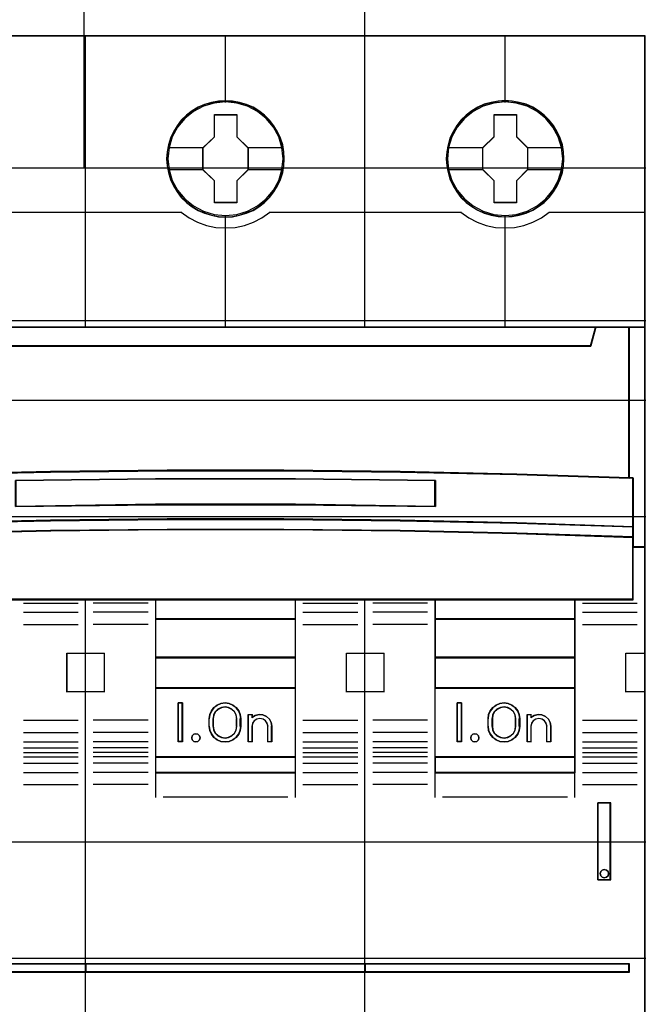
# Model space of a CAD drawing. Extents: x -558982 to 5119495, y -5290134 to 97908.
# Tile 157 of 256: x -472465 to -472066, y -22803 to -22169. Entities that reach past the tile are written whole.
import ezdxf

# ---------------------------------------------------------------- set-up
doc = ezdxf.new("R2010")
doc.units = 0
doc.header["$MEASUREMENT"] = 0
doc.layers.get('0').update_dxf_attribs({"color": 252})
for name, color, linetype in [('30', 7, 'Continuous'), ('45', 8, 'Continuous'), ('50', 7, 'Continuous')]:
    doc.layers.add(name, color=color, linetype=linetype)

# ---------------------------------------------------------------- blocks, each defined once
blk = doc.blocks.new('*U1085')
at = {"layer": '50', "color": 7}
for points in [[(509.985212, -277.514077), (834.016113, -277.514077)], [(509.985212, -277.514077), (834.016113, -277.514077)], [(725.885633, -277.556447), (725.885633, -257.54713)], [(743.986911, -277.556447), (743.986911, -257.54713)], [(509.985212, -287.349254), (834.016113, -287.349254), (834.016113, -333.651915), (509.985212, -333.651915), (509.985212, -287.349254)]]:
    blk.add_lwpolyline(points, dxfattribs=at)
blk = doc.blocks.new('*U1086')
at = {"layer": '30', "color": 7}
blk.add_lwpolyline([(499.9802, -292.478694), (844.087401, -292.478694), (844.087401, -328.453624), (499.9802, -328.453624), (499.9802, -292.478694)], close=True, dxfattribs=at)
for points in [[(499.9802, -292.478694), (844.087401, -292.478694), (844.087401, -328.453624), (499.9802, -328.453624), (499.9802, -292.478694)], [(499.9802, -299.972919), (844.087401, -299.972919), (844.087401, -320.959398), (499.9802, -320.959398), (499.9802, -299.972919)]]:
    blk.add_lwpolyline(points, dxfattribs=at)
blk = doc.blocks.new('*U1091')
at = {"layer": '45', "color": 7}
for points in [[(725.993622, -268.997671), (707.969927, -268.997671), (707.969927, -351.066058), (725.993622, -351.066058), (744.006171, -351.066058), (762.029866, -351.066058), (762.029866, -268.997671), (744.006171, -268.997671), (725.993622, -268.997671)], [(738.788228, -276.931487), (738.765846, -276.478296), (738.693103, -276.030632), (738.536428, -275.599548), (738.357371, -275.185045), (738.122358, -274.792648), (737.84258, -274.444465), (737.512443, -274.123916), (737.148733, -273.842053), (736.773831, -273.604404), (736.342974, -273.422023), (735.912117, -273.294908), (735.453282, -273.212008), (735.000043, -273.184374), (734.546804, -273.212008), (734.09916, -273.294908), (733.651517, -273.422023), (733.237446, -273.604404), (732.845758, -273.842053), (732.487643, -274.123916), (732.15191, -274.444465), (731.88892, -274.792648), (731.642716, -275.185045), (731.446872, -275.599548), (731.32377, -276.030632), (731.234241, -276.478296), (731.206263, -276.931487), (731.234241, -277.379151), (731.32377, -277.815761), (731.446872, -278.252372), (731.642716, -278.666875), (731.88892, -279.053745), (732.15191, -279.418508), (732.487643, -279.739058), (732.845758, -280.015394), (733.237446, -280.247516), (733.651517, -280.429897), (734.09916, -280.568065), (734.546804, -280.656493), (735.000043, -280.678599), (735.453282, -280.656493), (735.912117, -280.568065), (736.342974, -280.429897), (736.773831, -280.247516), (737.148733, -280.015394), (737.512443, -279.739058), (737.84258, -279.418508), (738.122358, -279.053745), (738.357371, -278.666875), (738.536428, -278.252372), (738.693103, -277.815761), (738.765846, -277.379151), (738.788228, -276.931487)], [(738.788228, -276.931487), (738.765846, -276.478296), (738.693103, -276.030632), (738.536428, -275.599548), (738.357371, -275.185045), (738.122358, -274.792648), (737.84258, -274.444465), (737.512443, -274.123916), (737.148733, -273.842053), (736.773831, -273.604404), (736.342974, -273.422023), (735.912117, -273.294908), (735.453282, -273.212008), (735.000043, -273.184374), (734.546804, -273.212008), (734.09916, -273.294908), (733.651517, -273.422023), (733.237446, -273.604404), (732.845758, -273.842053), (732.487643, -274.123916), (732.15191, -274.444465), (731.88892, -274.792648), (731.642716, -275.185045), (731.446872, -275.599548), (731.32377, -276.030632), (731.234241, -276.478296), (731.206263, -276.931487), (731.234241, -277.379151), (731.32377, -277.815761), (731.446872, -278.252372), (731.642716, -278.666875), (731.88892, -279.053745), (732.15191, -279.418508), (732.487643, -279.739058), (732.845758, -280.015394), (733.237446, -280.247516), (733.651517, -280.429897), (734.09916, -280.568065), (734.546804, -280.656493), (735.000043, -280.678599), (735.453282, -280.656493), (735.912117, -280.568065), (736.342974, -280.429897), (736.773831, -280.247516), (737.148733, -280.015394), (737.512443, -279.739058), (737.84258, -279.418508), (738.122358, -279.053745), (738.357371, -278.666875), (738.536428, -278.252372), (738.693103, -277.815761), (738.765846, -277.379151), (738.788228, -276.931487)], [(738.772322, -276.930163), (738.750033, -276.479054), (738.677596, -276.033446), (738.521578, -275.604343), (738.343272, -275.191743), (738.109245, -274.801149), (737.830642, -274.454565), (737.50189, -274.135488), (737.139706, -273.854921), (736.766377, -273.618364), (736.337328, -273.43682), (735.908279, -273.310289), (735.451369, -273.22777), (735.000031, -273.200263), (734.548694, -273.22777), (734.102928, -273.310289), (733.657163, -273.43682), (733.24483, -273.618364), (732.854785, -273.854921), (732.498173, -274.135488), (732.163849, -274.454565), (731.901962, -274.801149), (731.656791, -275.191743), (731.461768, -275.604343), (731.339183, -276.033446), (731.25003, -276.479054), (731.222169, -276.930163), (731.25003, -277.37577), (731.339183, -277.810375), (731.461768, -278.24498), (731.656791, -278.657579), (731.901962, -279.042672), (732.163849, -279.40576), (732.498173, -279.724837), (732.854785, -279.999903), (733.24483, -280.230959), (733.657163, -280.412503), (734.102928, -280.550036), (734.548694, -280.638057), (735.000031, -280.660062), (735.451369, -280.638057), (735.908279, -280.550036), (736.337328, -280.412503), (736.766377, -280.230959), (737.139706, -279.999903), (737.50189, -279.724837), (737.830642, -279.40576), (738.109245, -279.042672), (738.343272, -278.657579), (738.521578, -278.24498), (738.677596, -277.810375), (738.750033, -277.37577), (738.772322, -276.930163)], [(756.804672, -276.92619), (756.782291, -276.473), (756.709552, -276.025336), (756.552883, -275.594252), (756.373832, -275.179749), (756.138828, -274.787352), (755.859062, -274.439169), (755.528937, -274.118619), (755.159646, -273.842284), (754.790354, -273.599108), (754.359513, -273.416727), (753.928673, -273.289612), (753.469856, -273.206711), (753.016634, -273.179078), (752.557817, -273.206711), (752.115786, -273.289612), (751.66816, -273.416727), (751.254106, -273.599108), (750.862433, -273.842284), (750.504331, -274.118619), (750.168612, -274.439169), (749.905631, -274.787352), (749.659437, -275.179749), (749.458005, -275.594252), (749.340503, -276.025336), (749.250978, -276.473), (749.217406, -276.92619), (749.250978, -277.373854), (749.340503, -277.810465), (749.458005, -278.247075), (749.659437, -278.661579), (749.905631, -279.048449), (750.168612, -279.413212), (750.504331, -279.733762), (750.862433, -280.010097), (751.254106, -280.242219), (751.66816, -280.424601), (752.115786, -280.562769), (752.557817, -280.651196), (753.016634, -280.673303), (753.469856, -280.651196), (753.928673, -280.562769), (754.359513, -280.424601), (754.790354, -280.242219), (755.159646, -280.010097), (755.528937, -279.733762), (755.859062, -279.413212), (756.138828, -279.048449), (756.373832, -278.661579), (756.552883, -278.247075), (756.709552, -277.810465), (756.782291, -277.373854), (756.804672, -276.92619)], [(756.804672, -276.92619), (756.782291, -276.473), (756.709552, -276.025336), (756.552883, -275.594252), (756.373832, -275.179749), (756.138828, -274.787352), (755.859062, -274.439169), (755.528937, -274.118619), (755.159646, -273.842284), (754.790354, -273.599108), (754.359513, -273.416727), (753.928673, -273.289612), (753.469856, -273.206711), (753.016634, -273.179078), (752.557817, -273.206711), (752.115786, -273.289612), (751.66816, -273.416727), (751.254106, -273.599108), (750.862433, -273.842284), (750.504331, -274.118619), (750.168612, -274.439169), (749.905631, -274.787352), (749.659437, -275.179749), (749.458005, -275.594252), (749.340503, -276.025336), (749.250978, -276.473), (749.217406, -276.92619), (749.250978, -277.373854), (749.340503, -277.810465), (749.458005, -278.247075), (749.659437, -278.661579), (749.905631, -279.048449), (750.168612, -279.413212), (750.504331, -279.733762), (750.862433, -280.010097), (751.254106, -280.242219), (751.66816, -280.424601), (752.115786, -280.562769), (752.557817, -280.651196), (753.016634, -280.673303), (753.469856, -280.651196), (753.928673, -280.562769), (754.359513, -280.424601), (754.790354, -280.242219), (755.159646, -280.010097), (755.528937, -279.733762), (755.859062, -279.413212), (756.138828, -279.048449), (756.373832, -278.661579), (756.552883, -278.247075), (756.709552, -277.810465), (756.782291, -277.373854), (756.804672, -276.92619)], [(756.788766, -276.924866), (756.766479, -276.473758), (756.694044, -276.02815), (756.538032, -275.599047), (756.359732, -275.186447), (756.125714, -274.795853), (755.84712, -274.449269), (755.51838, -274.130192), (755.150637, -273.855126), (754.782893, -273.613067), (754.353859, -273.431524), (753.924826, -273.304993), (753.467932, -273.222473), (753.016611, -273.194967), (752.559718, -273.222473), (752.11954, -273.304993), (751.673791, -273.431524), (751.261472, -273.613067), (750.871441, -273.855126), (750.514842, -274.130192), (750.18053, -274.449269), (749.918652, -274.795853), (749.67349, -275.186447), (749.472902, -275.599047), (749.355893, -276.02815), (749.266743, -276.473758), (749.233312, -276.924866), (749.266743, -277.370474), (749.355893, -277.805079), (749.472902, -278.239684), (749.67349, -278.652283), (749.918652, -279.037376), (750.18053, -279.400464), (750.514842, -279.719541), (750.871441, -279.994607), (751.261472, -280.225663), (751.673791, -280.407206), (752.11954, -280.54474), (752.559718, -280.632761), (753.016611, -280.654766), (753.467932, -280.632761), (753.924826, -280.54474), (754.353859, -280.407206), (754.782893, -280.225663), (755.150637, -279.994607), (755.51838, -279.719541), (755.84712, -279.400464), (756.125714, -279.037376), (756.359732, -278.652283), (756.538032, -278.239684), (756.694044, -277.805079), (756.766479, -277.370474), (756.788766, -276.924866)], [(734.288944, -274.082092), (735.733419, -274.082092), (735.733419, -275.504201), (736.450013, -276.212488), (736.450013, -277.634597), (735.733419, -278.353951), (735.733419, -279.764992), (734.288944, -279.764992), (734.288944, -278.353951), (733.549779, -277.634597), (733.549779, -276.212488), (734.288944, -275.504201), (734.288944, -274.082092)], [(734.288944, -274.082092), (735.733419, -274.082092), (735.733419, -274.082092), (735.733419, -275.504201), (735.733419, -275.504201), (736.450013, -276.212488), (736.450013, -276.212488), (736.450013, -277.634597), (736.450013, -277.634597), (735.733419, -278.353951), (735.733419, -278.353951), (735.733419, -279.764992), (735.733419, -279.764992), (734.288944, -279.764992), (734.288944, -279.764992), (734.288944, -278.353951), (734.288944, -278.353951), (733.549779, -277.634597), (733.549779, -277.634597), (733.549779, -276.212488), (733.549779, -276.212488), (734.288944, -275.504201), (734.288944, -275.504201), (734.288944, -274.082092), (734.288944, -274.082092)], [(734.298042, -274.097981), (735.724032, -274.097981), (735.724032, -275.512137), (736.431456, -276.216464), (736.431456, -277.63062), (735.724032, -278.345952), (735.724032, -279.749104), (734.298042, -279.749104), (734.298042, -278.345952), (733.568337, -277.63062), (733.568337, -276.216464), (734.298042, -275.512137), (734.298042, -274.097981)], [(752.301727, -274.082092), (753.744881, -274.082092), (753.744881, -275.498726), (754.466458, -276.207043), (754.466458, -277.629211), (753.744881, -278.348596), (753.744881, -279.759696), (752.301727, -279.759696), (752.301727, -278.348596), (751.568875, -277.629211), (751.568875, -276.207043), (752.301727, -275.498726), (752.301727, -274.082092)], [(752.301727, -274.082092), (753.744881, -274.082092), (753.744881, -274.082092), (753.744881, -275.498726), (753.744881, -275.498726), (754.466458, -276.207043), (754.466458, -276.207043), (754.466458, -277.629211), (754.466458, -277.629211), (753.744881, -278.348596), (753.744881, -278.348596), (753.744881, -279.759696), (753.744881, -279.759696), (752.301727, -279.759696), (752.301727, -279.759696), (752.301727, -278.348596), (752.301727, -278.348596), (751.568875, -277.629211), (751.568875, -277.629211), (751.568875, -276.207043), (751.568875, -276.207043), (752.301727, -275.498726), (752.301727, -275.498726), (752.301727, -274.082092), (752.301727, -274.082092)], [(752.309587, -274.097981), (753.736897, -274.097981), (753.736897, -275.506686), (754.450552, -276.211039), (754.450552, -277.625247), (753.736897, -278.340605), (753.736897, -279.743807), (752.309587, -279.743807), (752.309587, -278.340605), (751.584781, -277.625247), (751.584781, -276.211039), (752.309587, -275.506686), (752.309587, -274.097981)], [(723.735895, -297.110274), (731.243371, -297.027471), (738.756422, -297.027471), (746.263898, -297.110274), (753.771375, -297.27036), (761.022472, -297.502208), (761.022472, -287.775604), (758.848815, -287.775604), (758.531126, -288.967969), (711.468666, -288.967969), (711.150978, -287.775604), (708.977321, -287.775604), (708.977321, -297.502208), (716.222844, -297.27036), (723.735895, -297.110274)], [(711.468857, -288.999043), (758.530936, -288.999043), (758.848622, -287.775604), (753.024383, -287.775604), (744.006566, -287.775604), (734.999896, -287.775604), (725.993227, -287.775604), (716.97541, -287.775604), (711.151171, -287.775604), (711.468857, -288.999043)], [(760.985357, -287.775604), (760.985357, -297.490572), (761.245042, -297.5016), (761.245042, -300.644353), (761.245042, -301.317013), (761.245042, -301.951077), (762.029866, -301.951077), (762.029866, -287.775604), (760.985357, -287.775604)], [(746.263286, -300.242764), (753.770264, -300.398271), (761.271669, -300.648194), (761.271669, -297.482504), (761.020879, -297.471397), (753.770264, -297.238135), (746.263286, -297.077074), (738.756308, -296.993766), (731.243756, -296.993766), (723.736778, -297.077074), (716.224227, -297.238135), (708.979185, -297.471397), (708.722822, -297.482504), (708.722822, -300.648194), (716.224227, -300.398271), (723.736778, -300.242764), (731.243756, -300.159456), (738.756308, -300.159456), (746.263286, -300.242764)], [(748.522834, -297.651497), (748.522834, -299.334719), (739.505775, -299.216893), (730.494292, -299.216893), (721.471657, -299.334719), (721.471657, -297.651497), (730.494292, -297.539282), (739.505775, -297.539282), (748.522834, -297.651497)], [(739.505775, -299.216893), (748.522834, -299.334719), (748.522834, -297.651497), (739.505775, -297.539282), (730.494292, -297.539282), (721.471657, -297.651497), (721.471657, -299.334719), (730.494292, -299.216893), (739.505775, -299.216893)], [(731.243756, -300.129159), (723.736778, -300.214089), (716.224227, -300.372624), (708.722822, -300.627413), (708.722822, -301.318173), (716.224227, -301.069046), (723.736778, -300.899187), (731.243756, -300.819919), (738.756308, -300.819919), (746.263286, -300.899187), (753.770264, -301.069046), (761.271669, -301.318173), (761.271669, -300.627413), (753.770264, -300.372624), (746.263286, -300.214089), (738.756308, -300.129159), (731.243756, -300.129159)], [(730.49696, -305.340691), (739.503104, -305.340691), (744.006177, -305.340691), (748.514822, -305.340691), (757.52654, -305.340691), (761.271669, -305.340691), (761.271669, -301.924822), (761.271669, -301.287119), (753.770264, -301.043129), (746.263286, -300.876771), (738.756308, -300.799138), (731.243756, -300.799138), (723.736778, -300.876771), (716.224227, -301.043129), (708.722822, -301.287119), (708.722822, -301.924822), (708.722822, -305.340691), (712.473524, -305.340691), (721.479669, -305.340691), (725.993887, -305.340691), (730.49696, -305.340691)], [(730.48253, -305.303618), (730.48253, -306.59326), (739.517263, -306.59326), (739.517263, -305.303618), (730.48253, -305.303618)], [(748.488371, -305.303618), (748.488371, -306.59326), (757.528405, -306.59326), (757.528405, -305.303618), (748.488371, -305.303618)], [(730.48253, -306.558834), (730.48253, -309.069267), (739.517263, -309.069267), (739.517263, -306.558834), (730.48253, -306.558834)], [(757.528405, -306.558834), (748.488371, -306.558834), (748.488371, -309.069267), (757.528405, -309.069267), (757.528405, -306.558834)], [(739.517263, -311.042129), (739.517263, -309.032193), (730.48253, -309.032193), (730.48253, -311.042129), (739.517263, -311.042129)], [(757.528405, -309.032193), (748.488371, -309.032193), (748.488371, -311.042129), (757.528405, -311.042129), (757.528405, -309.032193)], [(730.48253, -311.007703), (730.48253, -315.485701), (739.517263, -315.485701), (739.517263, -311.007703), (730.48253, -311.007703)], [(748.488371, -311.007703), (748.488371, -315.485701), (757.528405, -315.485701), (757.528405, -311.007703), (748.488371, -311.007703)], [(732.232214, -311.987513), (732.232214, -314.497946), (731.9406, -314.497946), (731.9406, -311.987513), (732.232214, -311.987513)], [(735.476602, -312.126982), (735.680539, -312.283186), (735.850487, -312.495179), (735.952455, -312.735064), (735.98078, -312.991686), (735.98078, -313.493773), (735.952455, -313.755974), (735.850487, -313.99586), (735.680539, -314.202273), (735.476602, -314.358478), (735.23301, -314.464474), (734.972423, -314.497946), (734.700507, -314.464474), (734.456915, -314.358478), (734.247313, -314.202273), (734.088695, -313.99586), (733.981062, -313.755974), (733.952737, -313.493773), (733.952737, -312.991686), (733.981062, -312.735064), (734.088695, -312.495179), (734.247313, -312.283186), (734.456915, -312.126982), (734.700507, -312.026564), (734.972423, -311.987513), (735.23301, -312.026564), (735.476602, -312.126982)], [(750.211544, -311.987513), (750.211544, -314.497946), (749.91993, -314.497946), (749.91993, -311.987513), (750.211544, -311.987513)], [(751.924114, -313.493773), (751.924114, -312.991686), (751.952471, -312.735064), (752.060225, -312.495179), (752.224693, -312.283186), (752.42886, -312.126982), (752.678397, -312.026564), (752.944948, -311.987513), (753.205828, -312.026564), (753.449693, -312.126982), (753.659531, -312.283186), (753.82967, -312.495179), (753.926082, -312.735064), (753.96011, -312.991686), (753.96011, -313.493773), (753.926082, -313.755974), (753.82967, -313.99586), (753.659531, -314.202273), (753.449693, -314.358478), (753.205828, -314.464474), (752.944948, -314.497946), (752.678397, -314.464474), (752.42886, -314.358478), (752.224693, -314.202273), (752.060225, -313.99586), (751.952471, -313.755974), (751.924114, -313.493773)], [(735.736885, -313.49331), (735.736885, -312.989502), (735.696952, -312.754391), (735.588564, -312.552868), (735.417425, -312.384932), (735.200649, -312.272975), (734.972463, -312.23379), (734.732868, -312.272975), (734.516092, -312.384932), (734.344953, -312.552868), (734.236565, -312.754391), (734.196632, -312.989502), (734.196632, -313.49331), (734.236565, -313.72842), (734.344953, -313.941139), (734.516092, -314.103477), (734.732868, -314.209836), (734.972463, -314.249021), (735.200649, -314.209836), (735.417425, -314.103477), (735.588564, -313.941139), (735.696952, -313.72842), (735.736885, -313.49331)], [(737.411295, -312.756755), (737.63954, -312.852239), (737.827843, -313.026358), (737.941966, -313.239795), (737.987615, -313.486932), (737.987615, -314.497946), (737.736545, -314.497946), (737.736545, -313.486932), (737.690896, -313.295962), (737.582479, -313.133077), (737.417001, -313.020742), (737.217287, -312.981424), (737.023278, -313.020742), (736.852094, -313.133077), (736.743677, -313.295962), (736.709441, -313.486932), (736.709441, -314.497946), (736.452664, -314.497946), (736.452664, -312.734288), (736.709441, -312.734288), (736.709441, -312.91964), (736.914861, -312.790455), (737.165931, -312.734288), (737.411295, -312.756755)], [(752.175963, -312.989502), (752.175963, -313.49331), (752.21014, -313.72842), (752.31837, -313.941139), (752.489258, -314.103477), (752.705717, -314.209836), (752.94496, -314.249021), (753.178508, -314.209836), (753.38927, -314.103477), (753.560158, -313.941139), (753.668388, -313.72842), (753.708262, -313.49331), (753.708262, -312.989502), (753.668388, -312.754391), (753.560158, -312.552868), (753.38927, -312.384932), (753.178508, -312.272975), (752.94496, -312.23379), (752.705717, -312.272975), (752.489258, -312.384932), (752.31837, -312.552868), (752.21014, -312.754391), (752.175963, -312.989502)], [(754.424042, -314.497946), (754.424042, -312.734288), (754.68075, -312.734288), (754.68075, -312.91964), (754.891822, -312.790455), (755.137121, -312.734288), (755.382421, -312.756755), (755.616311, -312.852239), (755.798859, -313.026358), (755.918657, -313.239795), (755.964294, -313.486932), (755.964294, -314.497946), (755.707585, -314.497946), (755.707585, -313.486932), (755.661948, -313.295962), (755.55356, -313.133077), (755.388125, -313.020742), (755.188463, -312.981424), (754.994505, -313.020742), (754.829071, -313.133077), (754.720683, -313.295962), (754.68075, -313.486932), (754.68075, -314.497946), (754.424042, -314.497946)], [(733.316995, -314.095783), (733.358905, -314.231809), (733.316995, -314.367834), (733.2212, -314.462461), (733.095469, -314.497946), (732.951777, -314.462461), (732.855982, -314.367834), (732.826046, -314.231809), (732.855982, -314.095783), (732.951777, -314.001156), (733.095469, -313.965671), (733.2212, -314.001156), (733.316995, -314.095783)], [(751.300495, -314.095783), (751.330282, -314.231809), (751.300495, -314.367834), (751.193262, -314.462461), (751.068157, -314.497946), (750.931137, -314.462461), (750.835819, -314.367834), (750.800075, -314.231809), (750.835819, -314.095783), (750.931137, -314.001156), (751.068157, -313.965671), (751.193262, -314.001156), (751.300495, -314.095783)], [(730.48253, -315.451275), (730.48253, -316.476104), (739.517263, -316.476104), (739.517263, -315.451275), (730.48253, -315.451275)], [(748.488371, -315.451275), (748.488371, -316.476104), (757.528405, -316.476104), (757.528405, -315.451275), (748.488371, -315.451275)], [(758.99708, -318.422484), (758.99708, -323.390387), (759.824203, -323.390387), (759.824203, -318.422484), (758.99708, -318.422484)], [(759.643307, -322.852961), (759.673094, -322.982283), (759.643307, -323.117484), (759.542032, -323.211536), (759.405012, -323.252684), (759.267992, -323.211536), (759.172674, -323.117484), (759.142887, -322.982283), (759.172674, -322.852961), (759.267992, -322.758909), (759.405012, -322.717761), (759.542032, -322.758909), (759.643307, -322.852961)], [(726.018184, -328.80053), (720.875173, -328.80053), (720.875173, -329.324861), (726.018184, -329.324861), (726.018184, -328.80053)], [(725.98107, -328.80053), (725.98107, -329.324861), (744.018723, -329.324861), (744.018723, -328.80053), (725.98107, -328.80053)], [(744.018723, -329.324861), (744.018723, -328.80053), (725.98107, -328.80053), (725.98107, -329.324861), (744.018723, -329.324861)], [(743.981608, -328.80053), (743.981608, -329.324861), (761.022472, -329.324861), (761.022472, -328.80053), (743.981608, -328.80053)]]:
    blk.add_lwpolyline(points, close=True, dxfattribs=at)
at = {"layer": '45', "color": 139}
for points in [[(725.993622, -268.997671), (707.969927, -268.997671), (707.969927, -351.066058), (725.993622, -351.066058), (744.006171, -351.066058), (762.029866, -351.066058), (762.029866, -268.997671), (744.006171, -268.997671), (725.993622, -268.997671)], [(725.998922, -269.016208), (707.985834, -269.016208), (707.985834, -351.05017), (725.998922, -351.05017), (744.000871, -351.05017), (762.013959, -351.05017), (762.013959, -269.016208), (744.000871, -269.016208), (725.998922, -269.016208)], [(738.711348, -276.919455), (738.632976, -276.201061), (738.425851, -275.515823), (738.084376, -274.885847), (737.625342, -274.327709), (737.059948, -273.874568), (736.416182, -273.543002), (735.722034, -273.327483), (734.994298, -273.26117), (734.272161, -273.327483), (733.583611, -273.543002), (732.939845, -273.874568), (732.374451, -274.327709), (731.915417, -274.885847), (731.573941, -275.515823), (731.361219, -276.201061), (731.288445, -276.919455), (731.361219, -277.632323), (731.573941, -278.323087), (731.915417, -278.953064), (732.374451, -279.511201), (732.939845, -279.964342), (733.583611, -280.301435), (734.272161, -280.511427), (734.994298, -280.583266), (735.722034, -280.511427), (736.416182, -280.301435), (737.059948, -279.964342), (737.625342, -279.511201), (738.084376, -278.953064), (738.425851, -278.323087), (738.632976, -277.632323), (738.711348, -276.919455)], [(738.711348, -276.924751), (738.638574, -276.206357), (738.431449, -275.521119), (738.084376, -274.885617), (737.619744, -274.32748), (737.065546, -273.874338), (736.42178, -273.542772), (735.722034, -273.33278), (734.999896, -273.266466), (734.277759, -273.33278), (733.578013, -273.542772), (732.939845, -273.874338), (732.380049, -274.32748), (731.915417, -274.885617), (731.568343, -275.521119), (731.361219, -276.206357), (731.288445, -276.924751), (731.361219, -277.63762), (731.568343, -278.328384), (731.915417, -278.952834), (732.380049, -279.510971), (732.939845, -279.964112), (733.578013, -280.301205), (734.277759, -280.516723), (734.999896, -280.588563), (735.722034, -280.516723), (736.42178, -280.301205), (737.065546, -279.964112), (737.619744, -279.510971), (738.084376, -278.952834), (738.431449, -278.328384), (738.638574, -277.63762), (738.711348, -276.924751)], [(756.72249, -276.924751), (756.649743, -276.206357), (756.442692, -275.521119), (756.101338, -274.885617), (755.631277, -274.32748), (755.077276, -273.874338), (754.43374, -273.542772), (753.734244, -273.33278), (753.012365, -273.266466), (752.290485, -273.33278), (751.590989, -273.542772), (750.953049, -273.874338), (750.393452, -274.32748), (749.928987, -274.885617), (749.582037, -275.521119), (749.374986, -276.206357), (749.302239, -276.924751), (749.374986, -277.63762), (749.582037, -278.328384), (749.928987, -278.952834), (750.393452, -279.510971), (750.953049, -279.964112), (751.590989, -280.301205), (752.290485, -280.516723), (753.012365, -280.588563), (753.734244, -280.516723), (754.43374, -280.301205), (755.077276, -279.964112), (755.631277, -279.510971), (756.101338, -278.952834), (756.442692, -278.328384), (756.649743, -277.63762), (756.72249, -276.924751)], [(756.72249, -276.919455), (756.644144, -276.201061), (756.437085, -275.515823), (756.095717, -274.885847), (755.63683, -274.327709), (755.071615, -273.874568), (754.428053, -273.543002), (753.734126, -273.327483), (753.012218, -273.26117), (752.284713, -273.327483), (751.596382, -273.543002), (750.95282, -273.874568), (750.387605, -274.327709), (749.928718, -274.885847), (749.58735, -275.515823), (749.374695, -276.201061), (749.307541, -276.919455), (749.374695, -277.632323), (749.58735, -278.323087), (749.928718, -278.953064), (750.387605, -279.511201), (750.95282, -279.964342), (751.596382, -280.301435), (752.284713, -280.511427), (753.012218, -280.583266), (753.734126, -280.511427), (754.428053, -280.301435), (755.071615, -279.964342), (755.63683, -279.511201), (756.095717, -278.953064), (756.437085, -278.323087), (756.644144, -277.632323), (756.72249, -276.919455)], [(733.358905, -314.231809), (733.316995, -314.095783), (733.2212, -314.001156), (733.095469, -313.965671), (732.951777, -314.001156), (732.855982, -314.095783), (732.826046, -314.231809), (732.855982, -314.367834), (732.951777, -314.462461), (733.095469, -314.497946), (733.2212, -314.462461), (733.316995, -314.367834), (733.358905, -314.231809)], [(751.330282, -314.231809), (751.300495, -314.095783), (751.193262, -314.001156), (751.068157, -313.965671), (750.931137, -314.001156), (750.835819, -314.095783), (750.800075, -314.231809), (750.835819, -314.367834), (750.931137, -314.462461), (751.068157, -314.497946), (751.193262, -314.462461), (751.300495, -314.367834), (751.330282, -314.231809)], [(759.673094, -322.982283), (759.643307, -322.852961), (759.542032, -322.758909), (759.405012, -322.717761), (759.267992, -322.758909), (759.172674, -322.852961), (759.142887, -322.982283), (759.172674, -323.117484), (759.267992, -323.211536), (759.405012, -323.252684), (759.542032, -323.211536), (759.643307, -323.117484), (759.673094, -322.982283)]]:
    blk.add_lwpolyline(points, close=True, dxfattribs=at)
for points in [[(725.98107, -287.81003), (725.98107, -268.997671)], [(734.981339, -268.997671), (734.981339, -273.2903)], [(743.981608, -287.81003), (743.981608, -268.997671)], [(752.995133, -268.997671), (752.995133, -273.2903)], [(719.804155, -280.366119), (732.189798, -280.366119)], [(732.152683, -280.366119), (732.657111, -280.719393), (733.200772, -281.00429), (733.783666, -281.215115), (734.383374, -281.346168), (734.999896, -281.380355), (735.616419, -281.346168), (736.216127, -281.215115), (736.799021, -281.00429), (737.342682, -280.719393), (737.84711, -280.366119)], [(737.812646, -280.366119), (750.195638, -280.366119)], [(750.158524, -280.366119), (750.668529, -280.719393), (751.212161, -281.00429), (751.78942, -281.215115), (752.3947, -281.346168), (753.01119, -281.380355), (753.62768, -281.346168), (754.227357, -281.215115), (754.804615, -281.00429), (755.353852, -280.719393), (755.858252, -280.366119)], [(755.823789, -280.366119), (762.029866, -280.366119)], [(734.981339, -280.559433), (734.981339, -287.81003)], [(752.995133, -280.559433), (752.995133, -287.81003)], [(707.969927, -287.775604), (762.029866, -287.775604)], [(758.848622, -287.775604), (758.496034, -288.999043)], [(760.985357, -297.502208), (760.985357, -287.775604)], [(711.466645, -288.964617), (758.533148, -288.964617)], [(761.271669, -297.512801), (753.770264, -297.253284), (746.263286, -297.082238), (738.756308, -296.993766), (731.243756, -296.993766), (723.736778, -297.082238), (716.224227, -297.253284), (708.722822, -297.512801)], [(761.237206, -305.340691), (761.237206, -297.478375)], [(748.522834, -297.682282), (739.505775, -297.539282), (730.494292, -297.539282), (721.471657, -297.682282)], [(748.488371, -299.334719), (748.488371, -297.647856)], [(748.522834, -299.334719), (739.505775, -299.183775), (730.494292, -299.183775), (721.471657, -299.334719)], [(761.271669, -300.648194), (753.770264, -300.382779), (746.263286, -300.217631), (738.756308, -300.129159), (731.243756, -300.129159), (723.736778, -300.217631), (716.224227, -300.382779), (708.722822, -300.648194)], [(761.271669, -301.318173), (753.770264, -301.058655), (746.263286, -300.881712), (738.756308, -300.799138), (731.243756, -300.799138), (723.736778, -300.881712), (716.224227, -301.058655), (708.722822, -301.318173)], [(762.029866, -301.916651), (761.237206, -301.916651)], [(761.271669, -305.303618), (708.722822, -305.303618)], [(721.978005, -305.557839), (725.511836, -305.557839)], [(725.98107, -351.066058), (725.98107, -305.303618)], [(730.010646, -305.557839), (726.476814, -305.557839)], [(730.48253, -305.303618), (730.48253, -316.476104)], [(730.48253, -305.303618), (739.517263, -305.303618)], [(739.482799, -305.303618), (739.482799, -316.476104)], [(739.983845, -305.557839), (743.522979, -305.557839)], [(743.981608, -351.066058), (743.981608, -305.303618)], [(748.021788, -305.557839), (744.490607, -305.557839)], [(748.488371, -305.303618), (748.488371, -316.476104)], [(748.488371, -305.303618), (757.528405, -305.303618)], [(757.493942, -305.303618), (757.493942, -316.476104)], [(757.994988, -305.557839), (761.52882, -305.557839)], [(721.978005, -306.145725), (725.511836, -306.145725)], [(730.010646, -306.145725), (726.476814, -306.145725)], [(739.983845, -306.145725), (743.522979, -306.145725)], [(748.021788, -306.145725), (744.490607, -306.145725)], [(757.994988, -306.145725), (761.52882, -306.145725)], [(721.978005, -306.937518), (725.511836, -306.937518)], [(730.010646, -306.937518), (726.476814, -306.937518)], [(730.48253, -306.558834), (739.517263, -306.558834)], [(739.983845, -306.937518), (743.522979, -306.937518)], [(748.021788, -306.937518), (744.490607, -306.937518)], [(748.488371, -306.558834), (757.528405, -306.558834)], [(757.994988, -306.937518), (761.52882, -306.937518)], [(724.772197, -311.285757), (724.772197, -308.78062)], [(724.772197, -308.78062), (726.018184, -308.78062)], [(725.98107, -308.78062), (727.213802, -308.78062)], [(727.179338, -308.78062), (727.179338, -311.285757)], [(742.785991, -311.285757), (742.785991, -308.78062)], [(742.785991, -308.78062), (744.018723, -308.78062)], [(743.981608, -308.78062), (745.227596, -308.78062)], [(745.190481, -308.78062), (745.190481, -311.285757)], [(760.791831, -311.285757), (760.791831, -308.78062)], [(760.791831, -308.78062), (762.029866, -308.78062)], [(730.48253, -309.032193), (739.517263, -309.032193)], [(748.488371, -309.032193), (757.528405, -309.032193)], [(724.772197, -311.248683), (726.018184, -311.248683)], [(725.98107, -311.248683), (727.213802, -311.248683)], [(730.48253, -311.007703), (739.517263, -311.007703)], [(742.785991, -311.248683), (744.018723, -311.248683)], [(743.981608, -311.248683), (745.227596, -311.248683)], [(748.488371, -311.007703), (757.528405, -311.007703)], [(760.791831, -311.248683), (762.029866, -311.248683)], [(732.232214, -311.987513), (731.9406, -311.987513)], [(731.9406, -311.987513), (731.9406, -314.497946)], [(732.197751, -311.987513), (732.197751, -314.497946)], [(735.98078, -313.012342), (735.952455, -312.750441), (735.850487, -312.505621), (735.680539, -312.289268), (735.476602, -312.12985), (735.23301, -312.027368), (734.972423, -311.987513), (734.700507, -312.027368), (734.456915, -312.12985), (734.247313, -312.289268), (734.088695, -312.505621), (733.981062, -312.750441), (733.952737, -313.012342)], [(750.211544, -311.987513), (749.91993, -311.987513)], [(749.91993, -311.987513), (749.91993, -314.497946)], [(750.17443, -311.987513), (750.17443, -314.497946)], [(753.96011, -313.012342), (753.926082, -312.750441), (753.82967, -312.505621), (753.659531, -312.289268), (753.449693, -312.12985), (753.205828, -312.027368), (752.944948, -311.987513), (752.678397, -312.027368), (752.42886, -312.12985), (752.224693, -312.289268), (752.060225, -312.505621), (751.952471, -312.750441), (751.924114, -313.012342)], [(735.736885, -313.012342), (735.696952, -312.770126), (735.588564, -312.562512), (735.417425, -312.3895), (735.200649, -312.274159), (734.972463, -312.23379), (734.732868, -312.274159), (734.516092, -312.3895), (734.344953, -312.562512), (734.236565, -312.770126), (734.196632, -313.012342)], [(736.452664, -312.734288), (736.738976, -312.734288)], [(736.452664, -312.734288), (736.452664, -314.497946)], [(736.704513, -312.734288), (736.704513, -312.951435)], [(737.987615, -313.507543), (737.94179, -313.253638), (737.827227, -313.034357), (737.638199, -312.855469), (737.409073, -312.75737), (737.162764, -312.734288), (736.910726, -312.791993), (736.704513, -312.924716)], [(753.708262, -313.012342), (753.668388, -312.770126), (753.560158, -312.562512), (753.38927, -312.3895), (753.178508, -312.274159), (752.94496, -312.23379), (752.705717, -312.274159), (752.489258, -312.3895), (752.31837, -312.562512), (752.21014, -312.770126), (752.175963, -313.012342)], [(754.424042, -312.734288), (754.710354, -312.734288)], [(754.424042, -312.734288), (754.424042, -314.497946)], [(754.67589, -312.734288), (754.67589, -312.951435)], [(755.964294, -313.507543), (755.918484, -313.253638), (755.798233, -313.034357), (755.614993, -312.855469), (755.380217, -312.75737), (755.133989, -312.734288), (754.887761, -312.791993), (754.67589, -312.924716)], [(721.978005, -313.097082), (725.511836, -313.097082)], [(730.010646, -313.097082), (726.476814, -313.097082)], [(733.952737, -313.507543), (733.952737, -312.977916)], [(734.196632, -313.507543), (734.196632, -312.977916)], [(735.69977, -313.507543), (735.69977, -312.977916)], [(735.946317, -313.507543), (735.946317, -312.977916)], [(737.741068, -313.507543), (737.694999, -313.307462), (737.585585, -313.136804), (737.418584, -313.019109), (737.217032, -312.977916), (737.021238, -313.019109), (736.848479, -313.136804), (736.739065, -313.307462), (736.704513, -313.507543)], [(739.983845, -313.097082), (743.522979, -313.097082)], [(748.021788, -313.097082), (744.490607, -313.097082)], [(751.924114, -313.507543), (751.924114, -312.977916)], [(752.175963, -313.507543), (752.175963, -312.977916)], [(753.673798, -313.507543), (753.673798, -312.977916)], [(753.922996, -313.507543), (753.922996, -312.977916)], [(755.715096, -313.507543), (755.668909, -313.307462), (755.559215, -313.136804), (755.391788, -313.019109), (755.18972, -312.977916), (754.993425, -313.019109), (754.825998, -313.136804), (754.716304, -313.307462), (754.67589, -313.507543)], [(757.994988, -313.097082), (761.52882, -313.097082)], [(721.978005, -313.883579), (725.511836, -313.883579)], [(730.010646, -313.883579), (726.476814, -313.883579)], [(733.952737, -313.470469), (733.981062, -313.738755), (734.088695, -313.984208), (734.247313, -314.195411), (734.456915, -314.355241), (734.700507, -314.463697), (734.972423, -314.497946), (735.23301, -314.463697), (735.476602, -314.355241), (735.680539, -314.195411), (735.850487, -313.984208), (735.952455, -313.738755), (735.98078, -313.470469)], [(734.196632, -313.470469), (734.236565, -313.712686), (734.344953, -313.931834), (734.516092, -314.099078), (734.732868, -314.208652), (734.972463, -314.249021), (735.200649, -314.208652), (735.417425, -314.099078), (735.588564, -313.931834), (735.696952, -313.712686), (735.736885, -313.470469)], [(736.704513, -313.470469), (736.704513, -314.497946)], [(737.706605, -313.470469), (737.706605, -314.497946)], [(737.9505, -313.470469), (737.9505, -314.497946)], [(739.983845, -313.883579), (743.522979, -313.883579)], [(748.021788, -313.883579), (744.490607, -313.883579)], [(751.924114, -313.470469), (751.952471, -313.738755), (752.060225, -313.984208), (752.224693, -314.195411), (752.42886, -314.355241), (752.678397, -314.463697), (752.944948, -314.497946), (753.205828, -314.463697), (753.449693, -314.355241), (753.659531, -314.195411), (753.82967, -313.984208), (753.926082, -313.738755), (753.96011, -313.470469)], [(752.175963, -313.470469), (752.21014, -313.712686), (752.31837, -313.931834), (752.489258, -314.099078), (752.705717, -314.208652), (752.94496, -314.249021), (753.178508, -314.208652), (753.38927, -314.099078), (753.560158, -313.931834), (753.668388, -313.712686), (753.708262, -313.470469)], [(754.67589, -313.470469), (754.67589, -314.497946)], [(755.677982, -313.470469), (755.677982, -314.497946)], [(755.92983, -313.470469), (755.92983, -314.497946)], [(757.994988, -313.883579), (761.52882, -313.883579)], [(721.978005, -314.484706), (725.511836, -314.484706)], [(730.010646, -314.484706), (726.476814, -314.484706)], [(732.232214, -314.460872), (731.9406, -314.460872)], [(736.452664, -314.460872), (736.738976, -314.460872)], [(737.706605, -314.460872), (737.987615, -314.460872)], [(739.983845, -314.484706), (743.522979, -314.484706)], [(748.021788, -314.484706), (744.490607, -314.484706)], [(750.211544, -314.460872), (749.91993, -314.460872)], [(754.424042, -314.460872), (754.710354, -314.460872)], [(755.677982, -314.460872), (755.964294, -314.460872)], [(757.994988, -314.484706), (761.52882, -314.484706)], [(721.978005, -314.879278), (725.511836, -314.879278)], [(721.978005, -315.175869), (725.511836, -315.175869)], [(730.010646, -314.879278), (726.476814, -314.879278)], [(730.010646, -315.175869), (726.476814, -315.175869)], [(739.983845, -314.879278), (743.522979, -314.879278)], [(739.983845, -315.175869), (743.522979, -315.175869)], [(748.021788, -314.879278), (744.490607, -314.879278)], [(748.021788, -315.175869), (744.490607, -315.175869)], [(757.994988, -314.879278), (761.52882, -314.879278)], [(757.994988, -315.175869), (761.52882, -315.175869)], [(721.978005, -315.461868), (725.511836, -315.461868)], [(721.978005, -315.869681), (725.511836, -315.869681)], [(730.010646, -315.461868), (726.476814, -315.461868)], [(730.010646, -315.869681), (726.476814, -315.869681)], [(730.48253, -315.451275), (739.517263, -315.451275)], [(739.983845, -315.461868), (743.522979, -315.461868)], [(739.983845, -315.869681), (743.522979, -315.869681)], [(748.021788, -315.461868), (744.490607, -315.461868)], [(748.021788, -315.869681), (744.490607, -315.869681)], [(748.488371, -315.451275), (757.528405, -315.451275)], [(757.994988, -315.461868), (761.52882, -315.461868)], [(757.994988, -315.869681), (761.52882, -315.869681)], [(721.978005, -316.457567), (725.511836, -316.457567)], [(730.010646, -316.457567), (726.476814, -316.457567)], [(730.48253, -316.441678), (739.517263, -316.441678)], [(730.48253, -316.441678), (730.48253, -318.078226)], [(739.482799, -316.441678), (739.482799, -318.078226)], [(739.983845, -316.457567), (743.522979, -316.457567)], [(748.021788, -316.457567), (744.490607, -316.457567)], [(748.488371, -316.441678), (757.528405, -316.441678)], [(748.488371, -316.441678), (748.488371, -318.078226)], [(757.493942, -316.441678), (757.493942, -318.078226)], [(757.994988, -316.457567), (761.52882, -316.457567)], [(721.978005, -317.244063), (725.511836, -317.244063)], [(730.010646, -317.244063), (726.476814, -317.244063)], [(739.983845, -317.244063), (743.522979, -317.244063)], [(748.021788, -317.244063), (744.490607, -317.244063)], [(757.994988, -317.244063), (761.52882, -317.244063)], [(730.978274, -318.041152), (739.021519, -318.041152)], [(748.989417, -318.041152), (757.02736, -318.041152)], [(758.99708, -323.390387), (758.99708, -318.422484)], [(758.99708, -318.422484), (759.824203, -318.422484)], [(759.78974, -323.390387), (759.78974, -318.422484)], [(758.99708, -323.355962), (759.824203, -323.355962)], [(720.875173, -328.80053), (761.022472, -328.80053)], [(760.985357, -329.324861), (760.985357, -328.80053)], [(720.875173, -329.290435), (761.022472, -329.290435)]]:
    blk.add_lwpolyline(points, dxfattribs=at)
at = {"layer": '45', "color": 59}
for points in [[(725.98107, -287.81003), (725.98107, -268.997671)], [(725.98107, -351.066058), (725.98107, -305.303618)], [(724.772197, -308.78062), (724.772197, -311.285757)]]:
    blk.add_lwpolyline(points, dxfattribs=at)
at = {"layer": '45', "color": 7}
for points in [[(731.277841, -276.197953), (733.586894, -276.197953)], [(736.412899, -276.197953), (738.71665, -276.197953)], [(749.288984, -276.192657), (751.603339, -276.192657)], [(754.431995, -276.192657), (756.733094, -276.192657)], [(731.277841, -277.612058), (733.586894, -277.612058)], [(736.412899, -277.612058), (738.71665, -277.612058)], [(749.288984, -277.606761), (751.603339, -277.606761)], [(754.431995, -277.606761), (756.733094, -277.606761)]]:
    blk.add_lwpolyline(points, dxfattribs=at)
at = {"layer": '45', "color": 140}
for points in [[(723.735895, -297.110274), (731.243371, -297.027471), (738.756422, -297.027471), (746.263898, -297.110274), (753.771375, -297.27036), (761.022472, -297.502208), (761.022472, -287.775604), (758.848815, -287.775604), (758.531126, -288.967969), (711.468666, -288.967969), (711.150978, -287.775604), (708.977321, -287.775604), (708.977321, -297.502208), (716.222844, -297.27036), (723.735895, -297.110274)], [(711.484551, -288.983154), (758.515242, -288.983154), (758.832715, -287.791493), (753.012361, -287.791493), (744.000559, -287.791493), (734.999896, -287.791493), (725.999234, -287.791493), (716.987432, -287.791493), (711.167077, -287.791493), (711.484551, -288.983154)], [(760.985357, -287.775604), (760.985357, -297.490572), (761.245042, -297.5016), (761.245042, -300.644353), (761.245042, -301.317013), (761.245042, -301.951077), (762.029866, -301.951077), (762.029866, -287.775604), (760.985357, -287.775604)], [(761.003914, -287.791493), (761.003914, -297.484683), (761.255031, -297.495685), (761.255031, -300.631394), (761.255031, -301.302545), (761.255031, -301.935188), (762.013959, -301.935188), (762.013959, -287.791493), (761.003914, -287.791493)]]:
    blk.add_lwpolyline(points, close=True, dxfattribs=at)
at = {"layer": '45', "color": 59}
for points in [[(723.743927, -297.095665), (731.24605, -297.013133), (738.753743, -297.013133), (746.255866, -297.095665), (753.757989, -297.255228), (761.003914, -297.48632), (761.003914, -287.791493), (758.831808, -287.791493), (758.514346, -288.979962), (711.485447, -288.979962), (711.167985, -287.791493), (708.995878, -287.791493), (708.995878, -297.48632), (716.236235, -297.255228), (723.743927, -297.095665)], [(711.468857, -288.999043), (758.530936, -288.999043), (758.848622, -287.775604), (753.024383, -287.775604), (744.006566, -287.775604), (734.999896, -287.775604), (725.993227, -287.775604), (716.97541, -287.775604), (711.151171, -287.775604), (711.468857, -288.999043)], [(746.263286, -300.242764), (753.770264, -300.398271), (761.271669, -300.648194), (761.271669, -297.482504), (761.020879, -297.471397), (753.770264, -297.238135), (746.263286, -297.077074), (738.756308, -296.993766), (731.243756, -296.993766), (723.736778, -297.077074), (716.224227, -297.238135), (708.979185, -297.471397), (708.722822, -297.482504), (708.722822, -300.648194), (716.224227, -300.398271), (723.736778, -300.242764), (731.243756, -300.159456), (738.756308, -300.159456), (746.263286, -300.242764)], [(748.522834, -297.651497), (748.522834, -299.334719), (739.505775, -299.216893), (730.494292, -299.216893), (721.471657, -299.334719), (721.471657, -297.651497), (730.494292, -297.539282), (739.505775, -297.539282), (748.522834, -297.651497)], [(739.505775, -299.216893), (748.522834, -299.334719), (748.522834, -297.651497), (739.505775, -297.539282), (730.494292, -297.539282), (721.471657, -297.651497), (721.471657, -299.334719), (730.494292, -299.216893), (739.505775, -299.216893)], [(739.500473, -299.200615), (748.506928, -299.316182), (748.506928, -297.665234), (739.500473, -297.555171), (730.499588, -297.555171), (721.487563, -297.665234), (721.487563, -299.316182), (730.499588, -299.200615), (739.500473, -299.200615)], [(731.243756, -300.129159), (723.736778, -300.214089), (716.224227, -300.372624), (708.722822, -300.627413), (708.722822, -301.318173), (716.224227, -301.069046), (723.736778, -300.899187), (731.243756, -300.819919), (738.756308, -300.819919), (746.263286, -300.899187), (753.770264, -301.069046), (761.271669, -301.318173), (761.271669, -300.627413), (753.770264, -300.372624), (746.263286, -300.214089), (738.756308, -300.129159), (731.243756, -300.129159)], [(731.246029, -300.145048), (723.743595, -300.227708), (716.235592, -300.382006), (708.738728, -300.629985), (708.738728, -301.302284), (716.235592, -301.059815), (723.743595, -300.894496), (731.246029, -300.817347), (738.754032, -300.817347), (746.256465, -300.894496), (753.758899, -301.059815), (761.255763, -301.302284), (761.255763, -300.629985), (753.758899, -300.382006), (746.256465, -300.227708), (738.754032, -300.145048), (731.246029, -300.145048)], [(730.49696, -305.340691), (739.503104, -305.340691), (744.006177, -305.340691), (748.514822, -305.340691), (757.52654, -305.340691), (761.271669, -305.340691), (761.271669, -301.924822), (761.271669, -301.287119), (753.770264, -301.043129), (746.263286, -300.876771), (738.756308, -300.799138), (731.243756, -300.799138), (723.736778, -300.876771), (716.224227, -301.043129), (708.722822, -301.287119), (708.722822, -301.924822), (708.722822, -305.340691), (712.473524, -305.340691), (721.479669, -305.340691), (725.993887, -305.340691), (730.49696, -305.340691)], [(730.499684, -305.322154), (739.500376, -305.322154), (744.000723, -305.322154), (748.506639, -305.322154), (757.512901, -305.322154), (761.255763, -305.322154), (761.255763, -301.932178), (761.255763, -301.299309), (753.758899, -301.057168), (746.256465, -300.892072), (738.754032, -300.815027), (731.246029, -300.815027), (723.743595, -300.892072), (716.235592, -301.057168), (708.738728, -301.299309), (708.738728, -301.932178), (708.738728, -305.322154), (712.48716, -305.322154), (721.487852, -305.322154), (725.999338, -305.322154), (730.499684, -305.322154)], [(730.48253, -305.303618), (730.48253, -306.59326), (739.517263, -306.59326), (739.517263, -305.303618), (730.48253, -305.303618)], [(730.498436, -305.319506), (730.498436, -306.577371), (739.501357, -306.577371), (739.501357, -305.319506), (730.498436, -305.319506)], [(748.488371, -305.303618), (748.488371, -306.59326), (757.528405, -306.59326), (757.528405, -305.303618), (748.488371, -305.303618)], [(748.504277, -305.319506), (748.504277, -306.577371), (757.512499, -306.577371), (757.512499, -305.319506), (748.504277, -305.319506)], [(730.48253, -306.558834), (730.48253, -309.069267), (739.517263, -309.069267), (739.517263, -306.558834), (730.48253, -306.558834)], [(730.498436, -306.574723), (730.498436, -309.05073), (739.501357, -309.05073), (739.501357, -306.574723), (730.498436, -306.574723)], [(757.528405, -306.558834), (748.488371, -306.558834), (748.488371, -309.069267), (757.528405, -309.069267), (757.528405, -306.558834)], [(757.512499, -306.574723), (748.504277, -306.574723), (748.504277, -309.05073), (757.512499, -309.05073), (757.512499, -306.574723)], [(739.517263, -311.042129), (739.517263, -309.032193), (730.48253, -309.032193), (730.48253, -311.042129), (739.517263, -311.042129)], [(739.501357, -311.02624), (739.501357, -309.05073), (730.498436, -309.05073), (730.498436, -311.02624), (739.501357, -311.02624)], [(757.528405, -309.032193), (748.488371, -309.032193), (748.488371, -311.042129), (757.528405, -311.042129), (757.528405, -309.032193)], [(757.512499, -309.05073), (748.504277, -309.05073), (748.504277, -311.02624), (757.512499, -311.02624), (757.512499, -309.05073)], [(730.48253, -311.007703), (730.48253, -315.485701), (739.517263, -315.485701), (739.517263, -311.007703), (730.48253, -311.007703)], [(748.488371, -311.007703), (748.488371, -315.485701), (757.528405, -315.485701), (757.528405, -311.007703), (748.488371, -311.007703)], [(732.232214, -311.987513), (732.232214, -314.497946), (731.9406, -314.497946), (731.9406, -311.987513), (732.232214, -311.987513)], [(735.476602, -312.126982), (735.680539, -312.283186), (735.850487, -312.495179), (735.952455, -312.735064), (735.98078, -312.991686), (735.98078, -313.493773), (735.952455, -313.755974), (735.850487, -313.99586), (735.680539, -314.202273), (735.476602, -314.358478), (735.23301, -314.464474), (734.972423, -314.497946), (734.700507, -314.464474), (734.456915, -314.358478), (734.247313, -314.202273), (734.088695, -313.99586), (733.981062, -313.755974), (733.952737, -313.493773), (733.952737, -312.991686), (733.981062, -312.735064), (734.088695, -312.495179), (734.247313, -312.283186), (734.456915, -312.126982), (734.700507, -312.026564), (734.972423, -311.987513), (735.23301, -312.026564), (735.476602, -312.126982)], [(750.211544, -311.987513), (750.211544, -314.497946), (749.91993, -314.497946), (749.91993, -311.987513), (750.211544, -311.987513)], [(751.924114, -313.493773), (751.924114, -312.991686), (751.952471, -312.735064), (752.060225, -312.495179), (752.224693, -312.283186), (752.42886, -312.126982), (752.678397, -312.026564), (752.944948, -311.987513), (753.205828, -312.026564), (753.449693, -312.126982), (753.659531, -312.283186), (753.82967, -312.495179), (753.926082, -312.735064), (753.96011, -312.991686), (753.96011, -313.493773), (753.926082, -313.755974), (753.82967, -313.99586), (753.659531, -314.202273), (753.449693, -314.358478), (753.205828, -314.464474), (752.944948, -314.497946), (752.678397, -314.464474), (752.42886, -314.358478), (752.224693, -314.202273), (752.060225, -313.99586), (751.952471, -313.755974), (751.924114, -313.493773)], [(735.736885, -313.49331), (735.736885, -312.989502), (735.696952, -312.754391), (735.588564, -312.552868), (735.417425, -312.384932), (735.200649, -312.272975), (734.972463, -312.23379), (734.732868, -312.272975), (734.516092, -312.384932), (734.344953, -312.552868), (734.236565, -312.754391), (734.196632, -312.989502), (734.196632, -313.49331), (734.236565, -313.72842), (734.344953, -313.941139), (734.516092, -314.103477), (734.732868, -314.209836), (734.972463, -314.249021), (735.200649, -314.209836), (735.417425, -314.103477), (735.588564, -313.941139), (735.696952, -313.72842), (735.736885, -313.49331)], [(735.720978, -313.489337), (735.720978, -312.993474), (735.681871, -312.762071), (735.575721, -312.563726), (735.408117, -312.398438), (735.195818, -312.288246), (734.972345, -312.249679), (734.737699, -312.288246), (734.5254, -312.398438), (734.357796, -312.563726), (734.251646, -312.762071), (734.212539, -312.993474), (734.212539, -313.489337), (734.251646, -313.72074), (734.357796, -313.930105), (734.5254, -314.089883), (734.737699, -314.194565), (734.972345, -314.233133), (735.195818, -314.194565), (735.408117, -314.089883), (735.575721, -313.930105), (735.681871, -313.72074), (735.720978, -313.489337)], [(737.411295, -312.756755), (737.63954, -312.852239), (737.827843, -313.026358), (737.941966, -313.239795), (737.987615, -313.486932), (737.987615, -314.497946), (737.736545, -314.497946), (737.736545, -313.486932), (737.690896, -313.295962), (737.582479, -313.133077), (737.417001, -313.020742), (737.217287, -312.981424), (737.023278, -313.020742), (736.852094, -313.133077), (736.743677, -313.295962), (736.709441, -313.486932), (736.709441, -314.497946), (736.452664, -314.497946), (736.452664, -312.734288), (736.709441, -312.734288), (736.709441, -312.91964), (736.914861, -312.790455), (737.165931, -312.734288), (737.411295, -312.756755)], [(752.175963, -312.989502), (752.175963, -313.49331), (752.21014, -313.72842), (752.31837, -313.941139), (752.489258, -314.103477), (752.705717, -314.209836), (752.94496, -314.249021), (753.178508, -314.209836), (753.38927, -314.103477), (753.560158, -313.941139), (753.668388, -313.72842), (753.708262, -313.49331), (753.708262, -312.989502), (753.668388, -312.754391), (753.560158, -312.552868), (753.38927, -312.384932), (753.178508, -312.272975), (752.94496, -312.23379), (752.705717, -312.272975), (752.489258, -312.384932), (752.31837, -312.552868), (752.21014, -312.754391), (752.175963, -312.989502)], [(752.191869, -312.993474), (752.191869, -313.489337), (752.225337, -313.72074), (752.331319, -313.930105), (752.49866, -314.089883), (752.710624, -314.194565), (752.944901, -314.233133), (753.1736, -314.194565), (753.379987, -314.089883), (753.547327, -313.930105), (753.653309, -313.72074), (753.692355, -313.489337), (753.692355, -312.993474), (753.653309, -312.762071), (753.547327, -312.563726), (753.379987, -312.398438), (753.1736, -312.288246), (752.944901, -312.249679), (752.710624, -312.288246), (752.49866, -312.398438), (752.331319, -312.563726), (752.225337, -312.762071), (752.191869, -312.993474)], [(754.424042, -314.497946), (754.424042, -312.734288), (754.68075, -312.734288), (754.68075, -312.91964), (754.891822, -312.790455), (755.137121, -312.734288), (755.382421, -312.756755), (755.616311, -312.852239), (755.798859, -313.026358), (755.918657, -313.239795), (755.964294, -313.486932), (755.964294, -314.497946), (755.707585, -314.497946), (755.707585, -313.486932), (755.661948, -313.295962), (755.55356, -313.133077), (755.388125, -313.020742), (755.188463, -312.981424), (754.994505, -313.020742), (754.829071, -313.133077), (754.720683, -313.295962), (754.68075, -313.486932), (754.68075, -314.497946), (754.424042, -314.497946)], [(733.316995, -314.095783), (733.358905, -314.231809), (733.316995, -314.367834), (733.2212, -314.462461), (733.095469, -314.497946), (732.951777, -314.462461), (732.855982, -314.367834), (732.826046, -314.231809), (732.855982, -314.095783), (732.951777, -314.001156), (733.095469, -313.965671), (733.2212, -314.001156), (733.316995, -314.095783)], [(751.300495, -314.095783), (751.330282, -314.231809), (751.300495, -314.367834), (751.193262, -314.462461), (751.068157, -314.497946), (750.931137, -314.462461), (750.835819, -314.367834), (750.800075, -314.231809), (750.835819, -314.095783), (750.931137, -314.001156), (751.068157, -313.965671), (751.193262, -314.001156), (751.300495, -314.095783)], [(730.48253, -315.451275), (730.48253, -316.476104), (739.517263, -316.476104), (739.517263, -315.451275), (730.48253, -315.451275)], [(730.498436, -315.467164), (730.498436, -316.460215), (739.501357, -316.460215), (739.501357, -315.467164), (730.498436, -315.467164)], [(748.488371, -315.451275), (748.488371, -316.476104), (757.528405, -316.476104), (757.528405, -315.451275), (748.488371, -315.451275)], [(748.504277, -315.467164), (748.504277, -316.460215), (757.512499, -316.460215), (757.512499, -315.467164), (748.504277, -315.467164)], [(758.99708, -318.422484), (758.99708, -323.390387), (759.824203, -323.390387), (759.824203, -318.422484), (758.99708, -318.422484)], [(759.643307, -322.852961), (759.673094, -322.982283), (759.643307, -323.117484), (759.542032, -323.211536), (759.405012, -323.252684), (759.267992, -323.211536), (759.172674, -323.117484), (759.142887, -322.982283), (759.172674, -322.852961), (759.267992, -322.758909), (759.405012, -322.717761), (759.542032, -322.758909), (759.643307, -322.852961)], [(726.002278, -328.816418), (720.89108, -328.816418), (720.89108, -329.308972), (726.002278, -329.308972), (726.002278, -328.816418)], [(725.98107, -328.80053), (725.98107, -329.324861), (744.018723, -329.324861), (744.018723, -328.80053), (725.98107, -328.80053)], [(744.000166, -328.816418), (744.000166, -329.308972), (761.003914, -329.308972), (761.003914, -328.816418), (744.000166, -328.816418)]]:
    blk.add_lwpolyline(points, close=True, dxfattribs=at)
at = {"layer": '45', "color": 1}
for points in [[(726.018184, -328.80053), (720.875173, -328.80053), (720.875173, -329.324861), (726.018184, -329.324861), (726.018184, -328.80053)], [(744.018723, -329.324861), (744.018723, -328.80053), (725.98107, -328.80053), (725.98107, -329.324861), (744.018723, -329.324861)], [(725.999627, -328.816418), (725.999627, -329.308972), (744.002817, -329.308972), (744.002817, -328.816418), (725.999627, -328.816418)], [(744.002817, -329.308972), (744.002817, -328.816418), (725.999627, -328.816418), (725.999627, -329.308972), (744.002817, -329.308972)], [(743.981608, -328.80053), (743.981608, -329.324861), (761.022472, -329.324861), (761.022472, -328.80053), (743.981608, -328.80053)]]:
    blk.add_lwpolyline(points, close=True, dxfattribs=at)

msp = doc.modelspace()

# ---------------------------------------------------------------- block references
at = {"xscale": 10, "yscale": 10, "zscale": 10}
for name in ['*U1086', '*U1085', '*U1091']:
    msp.add_blockref(name, (-479682.25, -19489.05), dxfattribs=at)

doc.saveas('drawing.dxf')
